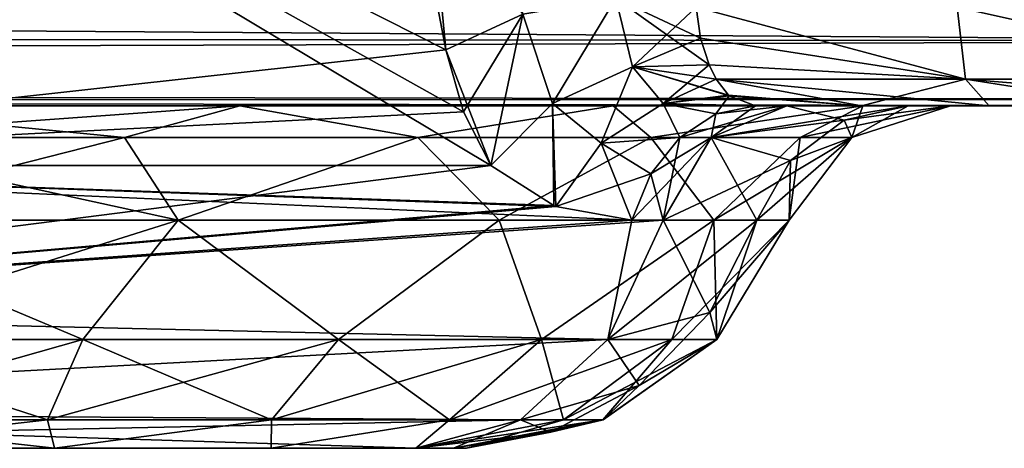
# Model space of a CAD drawing. Header units: millimetres. Extents: x -96 to 96, y -34 to 18.
# Tile 120 of 192: x 41.49 to 44.37, y -33 to -31.75. Entities that reach past the tile are written whole.
import ezdxf

# ---------------------------------------------------------------- set-up
doc = ezdxf.new("R2010")
doc.units = ezdxf.units.MM
doc.header["$LTSCALE"] = 65.185185
for name, color, linetype in [('104', 7, 'CONTINUOUS'), ('274', 7, 'CONTINUOUS'), ('285', 7, 'CONTINUOUS'), ('335', 7, 'CONTINUOUS'), ('353', 7, 'CONTINUOUS'), ('444', 7, 'CONTINUOUS'), ('449', 7, 'CONTINUOUS'), ('454', 7, 'CONTINUOUS'), ('457', 7, 'CONTINUOUS'), ('461', 7, 'CONTINUOUS'), ('462', 7, 'CONTINUOUS'), ('463', 7, 'CONTINUOUS'), ('478', 7, 'CONTINUOUS'), ('479', 7, 'CONTINUOUS'), ('483', 7, 'CONTINUOUS'), ('484', 7, 'CONTINUOUS'), ('493', 7, 'CONTINUOUS'), ('494', 7, 'CONTINUOUS'), ('495', 7, 'CONTINUOUS'), ('496', 7, 'CONTINUOUS'), ('497', 7, 'CONTINUOUS'), ('498', 7, 'CONTINUOUS'), ('499', 7, 'CONTINUOUS'), ('504', 7, 'CONTINUOUS'), ('505', 7, 'CONTINUOUS'), ('506', 7, 'CONTINUOUS'), ('507', 7, 'CONTINUOUS'), ('508', 7, 'CONTINUOUS'), ('509', 7, 'CONTINUOUS'), ('510', 7, 'CONTINUOUS')]:
    doc.layers.add(name, color=color, linetype=linetype)

msp = doc.modelspace()

# ---------------------------------------------------------------- linework, layer by layer
at = {"layer": '104', "color": 7, "linetype": 'Continuous'}
for points in [[(45.25, -32, 22.7624), (4.873, -32, 22.7624), (45.0665, -32, 22.7276), (45.25, -32, 22.7624)], [(45.0665, -32, 22.7276), (4.873, -32, 22.7624), (45, -32, 22.6955), (45.0665, -32, 22.7276)], [(45, -32, 22.6955), (4.873, -32, 22.7624), (44.817, -32, 22.5124), (45, -32, 22.6955)], [(44.817, -32, 22.5124), (4.873, -32, 22.7624), (44.767, -32, 22.3918), (44.817, -32, 22.5124)], [(44.767, -32, 22.3918), (4.873, -32, 22.7624), (44.75, -32, 22.2624), (44.767, -32, 22.3918)], [(44.75, -32, 22.2624), (4.873, -32, 22.7624), (40.8476, -32, 21.7064), (44.75, -32, 22.2624)], [(45.25, -32, -22.7624), (29.5069, -32, -21.7064), (4.873, -32, -22.7624), (45.25, -32, -22.7624)], [(40.8476, -32, -21.7064), (29.5069, -32, -21.7064), (45.25, -32, -22.7624), (40.8476, -32, -21.7064)], [(42.1352, -32, 21.4503), (44.75, -32, 22.2624), (40.8476, -32, 21.7064), (42.1352, -32, 21.4503)], [(42.1352, -32, -21.4503), (40.8476, -32, -21.7064), (45, -32, -22.6955), (42.1352, -32, -21.4503)], [(45, -32, -22.6955), (40.8476, -32, -21.7064), (45.25, -32, -22.7624), (45, -32, -22.6955)], [(43.2268, -32, 20.7209), (44.75, -32, 22.2624), (42.1352, -32, 21.4503), (43.2268, -32, 20.7209)], [(43.2268, -32, -20.7209), (42.1352, -32, -21.4503), (44.817, -32, -22.5125), (43.2268, -32, -20.7209)], [(44.817, -32, -22.5125), (42.1352, -32, -21.4503), (45, -32, -22.6955), (44.817, -32, -22.5125)], [(43.9562, -32, 19.6293), (44.75, -32, 22.2624), (43.2268, -32, 20.7209), (43.9562, -32, 19.6293)], [(43.9562, -32, -19.6293), (43.2268, -32, -20.7209), (44.817, -32, -22.5125), (43.9562, -32, -19.6293)], [(43.6421, -32, -13.1153), (43.7336, -32, -13.2243), (43.9518, -32, -12.7095), (43.6421, -32, -13.1153)], [(43.6421, -32, 13.1153), (43.9518, -32, 12.7095), (43.7336, -32, 13.2243), (43.6421, -32, 13.1153)], [(43.7336, -32, -13.2243), (44.0889, -32, -13.8397), (43.9518, -32, -12.7095), (43.7336, -32, -13.2243)], [(43.7336, -32, 13.2243), (43.9518, -32, 12.7095), (44.0889, -32, 13.8397), (43.7336, -32, 13.2243)], [(44.0889, -32, -13.8397), (44.2123, -32, -14.5396), (43.9518, -32, -12.7095), (44.0889, -32, -13.8397)], [(43.9518, -32, -12.7095), (44.2123, -32, -14.5396), (44.3258, -32, -12.3609), (43.9518, -32, -12.7095)], [(43.9518, -32, 12.7095), (44.3258, -32, 12.3609), (44.0889, -32, 13.8397), (43.9518, -32, 12.7095)], [(44.75, -32, 16.2624), (44.75, -32, 22.2624), (43.9562, -32, 19.6293), (44.75, -32, 16.2624)], [(44.2123, -32, 18.3417), (44.75, -32, 16.2624), (43.9562, -32, 19.6293), (44.2123, -32, 18.3417)], [(44.2123, -32, -18.3417), (43.9562, -32, -19.6293), (44.75, -32, -22.2624), (44.2123, -32, -18.3417)], [(44.75, -32, -22.2624), (43.9562, -32, -19.6293), (44.817, -32, -22.5125), (44.75, -32, -22.2624)], [(44.0889, -32, 13.8397), (44.3258, -32, 12.3609), (44.2123, -32, 14.5396), (44.0889, -32, 13.8397)], [(44.3258, -32, 12.3609), (44.75, -32, 16.2624), (44.2123, -32, 18.3417), (44.3258, -32, 12.3609)], [(44.2123, -32, -14.5396), (44.2123, -32, -18.3417), (44.75, -32, -22.2624), (44.2123, -32, -14.5396)], [(44.3258, -32, -12.3609), (44.2123, -32, -14.5396), (44.75, -32, -22.2624), (44.3258, -32, -12.3609)], [(44.2123, -32, 14.5396), (44.3258, -32, 12.3609), (44.2123, -32, 18.3417), (44.2123, -32, 14.5396)], [(44.7523, -32, 12.0804), (44.75, -32, 16.2624), (44.3258, -32, 12.3609), (44.7523, -32, 12.0804)], [(44.7523, -32, -12.0804), (44.3258, -32, -12.3609), (44.75, -32, -16.2624), (44.7523, -32, -12.0804)], [(44.75, -32, -16.2624), (44.3258, -32, -12.3609), (44.75, -32, -22.2624), (44.75, -32, -16.2624)]]:
    msp.add_3dface(points, dxfattribs=at)
at = {"layer": '274', "color": 7, "linetype": 'Continuous'}
for points in [[(4.873, -31.7647, -23.1866), (4.873, -31.5262, -23.2618), (45.75, -31.8106, -23.1543), (4.873, -31.7647, -23.1866)], [(4.873, -31.5262, -23.2618), (45.75, -31.5262, -23.2618), (45.75, -31.8106, -23.1543), (4.873, -31.5262, -23.2618)], [(4.873, -31.9373, -23.0049), (4.873, -31.7647, -23.1866), (45.75, -31.8106, -23.1543), (4.873, -31.9373, -23.0049)], [(45.75, -31.9802, -22.9019), (4.873, -31.9373, -23.0049), (45.75, -31.8106, -23.1543), (45.75, -31.9802, -22.9019)], [(45.25, -32, -22.7624), (4.873, -32, -22.7624), (4.873, -31.9373, -23.0049), (45.25, -32, -22.7624)], [(45.25, -32, -22.7624), (4.873, -31.9373, -23.0049), (45.75, -31.9802, -22.9019), (45.25, -32, -22.7624)]]:
    msp.add_3dface(points, dxfattribs=at)
at = {"layer": '285', "color": 7, "linetype": 'Continuous'}
for points in [[(45.75, -31.5262, 23.2618), (4.873, -31.5262, 23.2618), (4.873, -31.7647, 23.1866), (45.75, -31.5262, 23.2618)], [(45.75, -31.8106, 23.1543), (45.75, -31.5262, 23.2618), (4.873, -31.7647, 23.1866), (45.75, -31.8106, 23.1543)], [(4.873, -31.9373, 23.0049), (45.75, -31.8106, 23.1543), (4.873, -31.7647, 23.1866), (4.873, -31.9373, 23.0049)], [(45.75, -31.9802, 22.9019), (45.75, -31.8106, 23.1543), (4.873, -31.9373, 23.0049), (45.75, -31.9802, 22.9019)], [(4.873, -32, 22.7624), (45.75, -31.9802, 22.9019), (4.873, -31.9373, 23.0049), (4.873, -32, 22.7624)], [(4.873, -32, 22.7624), (45.25, -32, 22.7624), (45.75, -31.9802, 22.9019), (4.873, -32, 22.7624)]]:
    msp.add_3dface(points, dxfattribs=at)
at = {"layer": '335', "color": 7, "linetype": 'Continuous'}
for points in [[(43.4695, -31.7113, 12.5778), (44.2319, -31.7113, 11.8681), (44.2562, -31.9217, 12.0767), (43.4695, -31.7113, 12.5778)], [(43.482, -31.8023, 12.6509), (43.4695, -31.7113, 12.5778), (44.2562, -31.9217, 12.0767), (43.482, -31.8023, 12.6509)], [(44.2319, -31.7113, 11.8681), (45.17, -31.7113, 11.4152), (45.1779, -31.9217, 11.6062), (44.2319, -31.7113, 11.8681)], [(44.2562, -31.9217, 12.0767), (44.2319, -31.7113, 11.8681), (45.1779, -31.9217, 11.6062), (44.2562, -31.9217, 12.0767)], [(43.5069, -31.8802, 12.7399), (43.482, -31.8023, 12.6509), (44.2562, -31.9217, 12.0767), (43.5069, -31.8802, 12.7399)], [(43.5276, -31.9216, 12.8059), (43.5069, -31.8802, 12.7399), (44.2562, -31.9217, 12.0767), (43.5276, -31.9216, 12.8059)], [(43.5276, -31.9216, 12.8059), (43.9518, -32, 12.7095), (43.5634, -31.9683, 12.9173), (43.5276, -31.9216, 12.8059)], [(43.9518, -32, 12.7095), (43.5276, -31.9216, 12.8059), (44.2562, -31.9217, 12.0767), (43.9518, -32, 12.7095)], [(44.3258, -32, 12.3609), (43.9518, -32, 12.7095), (44.2562, -31.9217, 12.0767), (44.3258, -32, 12.3609)], [(44.7523, -32, 12.0804), (44.2562, -31.9217, 12.0767), (45.1779, -31.9217, 11.6062), (44.7523, -32, 12.0804)], [(44.7523, -32, 12.0804), (44.3258, -32, 12.3609), (44.2562, -31.9217, 12.0767), (44.7523, -32, 12.0804)], [(43.5634, -31.9683, 12.9173), (43.9518, -32, 12.7095), (43.5652, -31.97, 12.9227), (43.5634, -31.9683, 12.9173)], [(43.9518, -32, 12.7095), (43.6421, -32, 13.1153), (43.5652, -31.97, 12.9227), (43.9518, -32, 12.7095)]]:
    msp.add_3dface(points, dxfattribs=at)
at = {"layer": '353', "color": 7, "linetype": 'Continuous'}
for points in [[(44.2562, -31.9217, -12.0767), (43.4695, -31.7113, -12.5778), (43.482, -31.8023, -12.6509), (44.2562, -31.9217, -12.0767)], [(44.2319, -31.7113, -11.8681), (43.4695, -31.7113, -12.5778), (44.2562, -31.9217, -12.0767), (44.2319, -31.7113, -11.8681)], [(45.17, -31.7113, -11.4152), (44.2319, -31.7113, -11.8681), (45.1779, -31.9217, -11.6062), (45.17, -31.7113, -11.4152)], [(44.2319, -31.7113, -11.8681), (44.2562, -31.9217, -12.0767), (45.1779, -31.9217, -11.6062), (44.2319, -31.7113, -11.8681)], [(43.5069, -31.8802, -12.7399), (44.2562, -31.9217, -12.0767), (43.482, -31.8023, -12.6509), (43.5069, -31.8802, -12.7399)], [(43.5276, -31.9216, -12.8059), (44.2562, -31.9217, -12.0767), (43.5069, -31.8802, -12.7399), (43.5276, -31.9216, -12.8059)], [(43.5276, -31.9216, -12.8059), (44.3258, -32, -12.3609), (44.2562, -31.9217, -12.0767), (43.5276, -31.9216, -12.8059)], [(43.5634, -31.9683, -12.9173), (43.9518, -32, -12.7095), (43.5276, -31.9216, -12.8059), (43.5634, -31.9683, -12.9173)], [(43.9518, -32, -12.7095), (44.3258, -32, -12.3609), (43.5276, -31.9216, -12.8059), (43.9518, -32, -12.7095)], [(44.7523, -32, -12.0804), (45.2172, -32, -11.8763), (44.2562, -31.9217, -12.0767), (44.7523, -32, -12.0804)], [(44.2562, -31.9217, -12.0767), (45.2172, -32, -11.8763), (45.1779, -31.9217, -11.6062), (44.2562, -31.9217, -12.0767)], [(44.3258, -32, -12.3609), (44.7523, -32, -12.0804), (44.2562, -31.9217, -12.0767), (44.3258, -32, -12.3609)], [(43.5652, -31.97, -12.9227), (43.9518, -32, -12.7095), (43.5634, -31.9683, -12.9173), (43.5652, -31.97, -12.9227)], [(43.6421, -32, -13.1153), (43.9518, -32, -12.7095), (43.5652, -31.97, -12.9227), (43.6421, -32, -13.1153)]]:
    msp.add_3dface(points, dxfattribs=at)
at = {"layer": '444', "color": 7, "linetype": 'Continuous'}
for points in [[(38.9313, -33, 9.7013), (42.6502, -33, 14.1334), (40.8476, -33, 20.2922), (38.9313, -33, 9.7013)], [(42.2268, -33, -19.7209), (42.6496, -33, -19.0881), (38.9313, -33, -9.7013), (42.2268, -33, -19.7209)], [(38.9313, -33, -9.7013), (42.6496, -33, -19.0881), (42.6502, -33, -14.1334), (38.9313, -33, -9.7013)], [(41.594, -33, -20.1438), (42.2268, -33, -19.7209), (38.9313, -33, -9.7013), (41.594, -33, -20.1438)], [(40.8476, -33, -20.2922), (41.594, -33, -20.1438), (38.9313, -33, -9.7013), (40.8476, -33, -20.2922)], [(40.8476, -33, 20.2922), (42.6502, -33, 14.1334), (41.594, -33, 20.1438), (40.8476, -33, 20.2922)], [(41.594, -33, 20.1438), (42.6502, -33, 14.1334), (42.2268, -33, 19.7209), (41.594, -33, 20.1438)], [(42.2268, -33, 19.7209), (42.6502, -33, 14.1334), (42.6496, -33, 19.0881), (42.2268, -33, 19.7209)], [(42.6496, -33, 19.0881), (42.6502, -33, 14.1334), (42.76, -33, 14.3234), (42.6496, -33, 19.0881)], [(42.6496, -33, -19.0881), (42.7981, -33, -18.3417), (42.6502, -33, -14.1334), (42.6496, -33, -19.0881)], [(42.7981, -33, 18.3417), (42.6496, -33, 19.0881), (42.7981, -33, 14.5396), (42.7981, -33, 18.3417)], [(42.7981, -33, 14.5396), (42.6496, -33, 19.0881), (42.76, -33, 14.3234), (42.7981, -33, 14.5396)], [(42.6502, -33, -14.1334), (42.7981, -33, -18.3417), (42.76, -33, -14.3234), (42.6502, -33, -14.1334)], [(42.7981, -33, -18.3417), (42.7981, -33, -14.5396), (42.76, -33, -14.3234), (42.7981, -33, -18.3417)]]:
    msp.add_3dface(points, dxfattribs=at)
at = {"layer": '449', "color": 7, "linetype": 'Continuous'}
for points in [[(39.9235, -30.4132, -8.8687), (39.6857, -32.1736, -9.0682), (42.8693, -32.1736, -12.8624), (39.9235, -30.4132, -8.8687)], [(39.9235, -30.4132, -8.8687), (42.8693, -32.1736, -12.8624), (42.7893, -32.0177, -12.7242), (39.9235, -30.4132, -8.8687)], [(42.6176, -31.2064, -12.2971), (39.9235, -30.4132, -8.8687), (42.7374, -31.8358, -12.6125), (42.6176, -31.2064, -12.2971)], [(42.7374, -31.8358, -12.6125), (39.9235, -30.4132, -8.8687), (42.7893, -32.0177, -12.7242), (42.7374, -31.8358, -12.6125)]]:
    msp.add_3dface(points, dxfattribs=at)
at = {"layer": '454', "color": 7, "linetype": 'Continuous'}
for points in [[(39.6857, -32.1736, 9.0682), (39.9235, -30.4132, 8.8687), (42.4722, -30.4132, 11.9062), (39.6857, -32.1736, 9.0682)], [(39.6857, -32.1736, 9.0682), (42.4722, -30.4132, 11.9062), (42.6176, -31.206, 12.2969), (39.6857, -32.1736, 9.0682)], [(42.7374, -31.8358, 12.6125), (39.6857, -32.1736, 9.0682), (42.6176, -31.206, 12.2969), (42.7374, -31.8358, 12.6125)], [(42.7893, -32.0177, 12.7242), (39.6857, -32.1736, 9.0682), (42.7374, -31.8358, 12.6125), (42.7893, -32.0177, 12.7242)], [(42.8693, -32.1736, 12.8624), (39.6857, -32.1736, 9.0682), (42.7893, -32.0177, 12.7242), (42.8693, -32.1736, 12.8624)]]:
    msp.add_3dface(points, dxfattribs=at)
at = {"layer": '457', "color": 7, "linetype": 'Continuous'}
for points in [[(39.5457, -32.5972, 9.1857), (39.6857, -32.1736, 9.0682), (43.281, -32.3333, 13.4183), (39.5457, -32.5972, 9.1857)], [(39.6857, -32.1736, 9.0682), (42.8693, -32.1736, 12.8624), (43.0529, -32.291, 13.1249), (39.6857, -32.1736, 9.0682)], [(43.281, -32.3333, 13.4183), (39.6857, -32.1736, 9.0682), (43.0587, -32.2933, 13.1329), (43.281, -32.3333, 13.4183)], [(43.0587, -32.2933, 13.1329), (39.6857, -32.1736, 9.0682), (43.0529, -32.291, 13.1249), (43.0587, -32.2933, 13.1329)], [(43.2107, -32.6818, 13.6631), (39.5457, -32.5972, 9.1857), (43.281, -32.3333, 13.4183), (43.2107, -32.6818, 13.6631)], [(43.3725, -32.3333, 13.5273), (43.2107, -32.6818, 13.6631), (43.281, -32.3333, 13.4183), (43.3725, -32.3333, 13.5273)], [(39.2748, -32.8938, 9.4131), (39.5457, -32.5972, 9.1857), (43.2107, -32.6818, 13.6631), (39.2748, -32.8938, 9.4131)], [(42.9558, -32.917, 13.877), (39.2748, -32.8938, 9.4131), (43.2107, -32.6818, 13.6631), (42.9558, -32.917, 13.877)], [(42.6502, -33, 14.1334), (38.9313, -33, 9.7013), (39.2748, -32.8938, 9.4131), (42.6502, -33, 14.1334)], [(42.6502, -33, 14.1334), (39.2748, -32.8938, 9.4131), (42.9558, -32.917, 13.877), (42.6502, -33, 14.1334)]]:
    msp.add_3dface(points, dxfattribs=at)
at = {"layer": '461', "color": 7, "linetype": 'Continuous'}
for points in [[(40.8476, -32.3333, 21.235), (40.8476, -32.6818, 21.0238), (41.6764, -32.6818, 20.8925), (40.8476, -32.3333, 21.235)], [(40.8476, -32.3333, 21.235), (41.6764, -32.6818, 20.8925), (41.9548, -32.3333, 21.0148), (40.8476, -32.3333, 21.235)], [(41.6764, -32.6818, 20.8925), (42.4241, -32.6818, 20.5116), (41.9548, -32.3333, 21.0148), (41.6764, -32.6818, 20.8925)], [(41.9548, -32.3333, 21.0148), (42.4241, -32.6818, 20.5116), (42.8935, -32.3333, 20.3876), (41.9548, -32.3333, 21.0148)], [(42.4241, -32.6818, 20.5116), (43.0174, -32.6818, 19.9182), (42.8935, -32.3333, 20.3876), (42.4241, -32.6818, 20.5116)], [(42.8935, -32.3333, 20.3876), (43.0174, -32.6818, 19.9182), (43.5207, -32.3333, 19.449), (42.8935, -32.3333, 20.3876)], [(43.0174, -32.6818, 19.9182), (43.3984, -32.6818, 19.1705), (43.5207, -32.3333, 19.449), (43.0174, -32.6818, 19.9182)], [(43.3984, -32.6818, 19.1705), (43.5297, -32.6818, 18.3417), (43.5207, -32.3333, 19.449), (43.3984, -32.6818, 19.1705)], [(43.5297, -32.6818, 18.3417), (43.7409, -32.3333, 18.3417), (43.5207, -32.3333, 19.449), (43.5297, -32.6818, 18.3417)], [(40.8476, -32.6818, 21.0238), (40.8476, -32.9172, 20.6907), (41.5735, -32.9172, 20.5758), (40.8476, -32.6818, 21.0238)], [(41.6764, -32.6818, 20.8925), (40.8476, -32.6818, 21.0238), (41.5735, -32.9172, 20.5758), (41.6764, -32.6818, 20.8925)], [(41.6764, -32.6818, 20.8925), (41.5735, -32.9172, 20.5758), (42.2283, -32.9172, 20.2421), (41.6764, -32.6818, 20.8925)], [(42.4241, -32.6818, 20.5116), (41.6764, -32.6818, 20.8925), (42.2283, -32.9172, 20.2421), (42.4241, -32.6818, 20.5116)], [(42.4241, -32.6818, 20.5116), (42.2283, -32.9172, 20.2421), (42.748, -32.9172, 19.7224), (42.4241, -32.6818, 20.5116)], [(43.0174, -32.6818, 19.9182), (42.4241, -32.6818, 20.5116), (42.748, -32.9172, 19.7224), (43.0174, -32.6818, 19.9182)], [(43.0174, -32.6818, 19.9182), (42.748, -32.9172, 19.7224), (43.0816, -32.9172, 19.0676), (43.0174, -32.6818, 19.9182)], [(43.3984, -32.6818, 19.1705), (43.0174, -32.6818, 19.9182), (43.0816, -32.9172, 19.0676), (43.3984, -32.6818, 19.1705)], [(43.3984, -32.6818, 19.1705), (43.0816, -32.9172, 19.0676), (43.1966, -32.9172, 18.3417), (43.3984, -32.6818, 19.1705)], [(43.5297, -32.6818, 18.3417), (43.3984, -32.6818, 19.1705), (43.1966, -32.9172, 18.3417), (43.5297, -32.6818, 18.3417)], [(40.8476, -33, 20.2922), (41.594, -33, 20.1438), (40.8476, -32.9172, 20.6907), (40.8476, -33, 20.2922)], [(40.8476, -32.9172, 20.6907), (41.594, -33, 20.1438), (41.5735, -32.9172, 20.5758), (40.8476, -32.9172, 20.6907)], [(41.5735, -32.9172, 20.5758), (41.594, -33, 20.1438), (42.2283, -32.9172, 20.2421), (41.5735, -32.9172, 20.5758)], [(41.594, -33, 20.1438), (42.2268, -33, 19.7209), (42.2283, -32.9172, 20.2421), (41.594, -33, 20.1438)], [(42.2268, -33, 19.7209), (42.6496, -33, 19.0881), (42.748, -32.9172, 19.7224), (42.2268, -33, 19.7209)], [(42.2283, -32.9172, 20.2421), (42.2268, -33, 19.7209), (42.748, -32.9172, 19.7224), (42.2283, -32.9172, 20.2421)], [(42.748, -32.9172, 19.7224), (42.6496, -33, 19.0881), (43.0816, -32.9172, 19.0676), (42.748, -32.9172, 19.7224)], [(42.6496, -33, 19.0881), (42.7981, -33, 18.3417), (43.0816, -32.9172, 19.0676), (42.6496, -33, 19.0881)], [(43.0816, -32.9172, 19.0676), (42.7981, -33, 18.3417), (43.1966, -32.9172, 18.3417), (43.0816, -32.9172, 19.0676)]]:
    msp.add_3dface(points, dxfattribs=at)
at = {"layer": '462', "color": 7, "linetype": 'Continuous'}
for points in [[(43.7409, -32.3333, 14.5396), (43.5297, -32.6818, 18.3417), (43.5297, -32.6818, 14.5396), (43.7409, -32.3333, 14.5396)], [(43.7409, -32.3333, 18.3417), (43.5297, -32.6818, 18.3417), (43.7409, -32.3333, 14.5396), (43.7409, -32.3333, 18.3417)], [(43.5297, -32.6818, 18.3417), (43.1966, -32.9172, 18.3417), (43.5297, -32.6818, 14.5396), (43.5297, -32.6818, 18.3417)], [(43.5297, -32.6818, 14.5396), (43.1966, -32.9172, 18.3417), (43.197, -32.917, 14.5396), (43.5297, -32.6818, 14.5396)], [(42.7981, -33, 18.3417), (42.7981, -33, 14.5396), (43.197, -32.917, 14.5396), (42.7981, -33, 18.3417)], [(43.1966, -32.9172, 18.3417), (42.7981, -33, 18.3417), (43.197, -32.917, 14.5396), (43.1966, -32.9172, 18.3417)]]:
    msp.add_3dface(points, dxfattribs=at)
at = {"layer": '463', "color": 7, "linetype": 'Continuous'}
for points in [[(43.2107, -32.6818, 13.6631), (43.3725, -32.3333, 13.5273), (43.5094, -32.6033, 14.0506), (43.2107, -32.6818, 13.6631)], [(43.5094, -32.6033, 14.0506), (43.3725, -32.3333, 13.5273), (43.6459, -32.3333, 14.001), (43.5094, -32.6033, 14.0506)], [(43.5297, -32.6818, 14.5396), (43.5094, -32.6033, 14.0506), (43.6459, -32.3333, 14.001), (43.5297, -32.6818, 14.5396)], [(43.7409, -32.3333, 14.5396), (43.5297, -32.6818, 14.5396), (43.6459, -32.3333, 14.001), (43.7409, -32.3333, 14.5396)], [(43.3025, -32.8165, 14.126), (43.2107, -32.6818, 13.6631), (43.5094, -32.6033, 14.0506), (43.3025, -32.8165, 14.126)], [(43.5297, -32.6818, 14.5396), (43.3025, -32.8165, 14.126), (43.5094, -32.6033, 14.0506), (43.5297, -32.6818, 14.5396)], [(42.9558, -32.917, 13.877), (43.2107, -32.6818, 13.6631), (43.3025, -32.8165, 14.126), (42.9558, -32.917, 13.877)], [(43.5297, -32.6818, 14.5396), (43.197, -32.917, 14.5396), (43.3025, -32.8165, 14.126), (43.5297, -32.6818, 14.5396)], [(43.0446, -32.953, 14.2198), (42.9558, -32.917, 13.877), (43.3025, -32.8165, 14.126), (43.0446, -32.953, 14.2198)], [(43.197, -32.917, 14.5396), (43.0446, -32.953, 14.2198), (43.3025, -32.8165, 14.126), (43.197, -32.917, 14.5396)], [(42.76, -33, 14.3234), (42.6502, -33, 14.1334), (42.9558, -32.917, 13.877), (42.76, -33, 14.3234)], [(42.76, -33, 14.3234), (42.9558, -32.917, 13.877), (43.0446, -32.953, 14.2198), (42.76, -33, 14.3234)], [(43.197, -32.917, 14.5396), (42.7981, -33, 14.5396), (43.0446, -32.953, 14.2198), (43.197, -32.917, 14.5396)], [(42.7981, -33, 14.5396), (42.76, -33, 14.3234), (43.0446, -32.953, 14.2198), (42.7981, -33, 14.5396)]]:
    msp.add_3dface(points, dxfattribs=at)
at = {"layer": '478', "color": 7, "linetype": 'Continuous'}
for points in [[(43.5297, -32.6818, -14.5396), (43.7409, -32.3333, -18.3417), (43.7409, -32.3333, -14.5396), (43.5297, -32.6818, -14.5396)], [(43.5297, -32.6818, -18.3417), (43.7409, -32.3333, -18.3417), (43.5297, -32.6818, -14.5396), (43.5297, -32.6818, -18.3417)], [(43.1966, -32.9172, -18.3417), (43.5297, -32.6818, -18.3417), (43.197, -32.917, -14.5396), (43.1966, -32.9172, -18.3417)], [(43.197, -32.917, -14.5396), (43.5297, -32.6818, -18.3417), (43.5297, -32.6818, -14.5396), (43.197, -32.917, -14.5396)], [(42.7981, -33, -14.5396), (43.1966, -32.9172, -18.3417), (43.197, -32.917, -14.5396), (42.7981, -33, -14.5396)], [(42.7981, -33, -14.5396), (42.7981, -33, -18.3417), (43.1966, -32.9172, -18.3417), (42.7981, -33, -14.5396)]]:
    msp.add_3dface(points, dxfattribs=at)
at = {"layer": '479', "color": 7, "linetype": 'Continuous'}
for points in [[(40.8476, -32.6818, -21.0238), (40.8476, -32.3333, -21.235), (41.9548, -32.3333, -21.0148), (40.8476, -32.6818, -21.0238)], [(41.6764, -32.6818, -20.8925), (40.8476, -32.6818, -21.0238), (41.9548, -32.3333, -21.0148), (41.6764, -32.6818, -20.8925)], [(42.4241, -32.6818, -20.5116), (41.6764, -32.6818, -20.8925), (41.9548, -32.3333, -21.0148), (42.4241, -32.6818, -20.5116)], [(42.8935, -32.3333, -20.3876), (42.4241, -32.6818, -20.5116), (41.9548, -32.3333, -21.0148), (42.8935, -32.3333, -20.3876)], [(43.0174, -32.6818, -19.9182), (42.4241, -32.6818, -20.5116), (42.8935, -32.3333, -20.3876), (43.0174, -32.6818, -19.9182)], [(43.5207, -32.3333, -19.449), (43.0174, -32.6818, -19.9182), (42.8935, -32.3333, -20.3876), (43.5207, -32.3333, -19.449)], [(43.3984, -32.6818, -19.1705), (43.0174, -32.6818, -19.9182), (43.5207, -32.3333, -19.449), (43.3984, -32.6818, -19.1705)], [(43.7409, -32.3333, -18.3417), (43.3984, -32.6818, -19.1705), (43.5207, -32.3333, -19.449), (43.7409, -32.3333, -18.3417)], [(43.7409, -32.3333, -18.3417), (43.5297, -32.6818, -18.3417), (43.3984, -32.6818, -19.1705), (43.7409, -32.3333, -18.3417)], [(40.8476, -32.6818, -21.0238), (41.6764, -32.6818, -20.8925), (40.8476, -32.9172, -20.6907), (40.8476, -32.6818, -21.0238)], [(41.6764, -32.6818, -20.8925), (41.5735, -32.9172, -20.5758), (40.8476, -32.9172, -20.6907), (41.6764, -32.6818, -20.8925)], [(41.6764, -32.6818, -20.8925), (42.4241, -32.6818, -20.5116), (41.5735, -32.9172, -20.5758), (41.6764, -32.6818, -20.8925)], [(42.4241, -32.6818, -20.5116), (42.2283, -32.9172, -20.2421), (41.5735, -32.9172, -20.5758), (42.4241, -32.6818, -20.5116)], [(43.0174, -32.6818, -19.9182), (42.748, -32.9172, -19.7224), (42.2283, -32.9172, -20.2421), (43.0174, -32.6818, -19.9182)], [(42.4241, -32.6818, -20.5116), (43.0174, -32.6818, -19.9182), (42.2283, -32.9172, -20.2421), (42.4241, -32.6818, -20.5116)], [(43.3984, -32.6818, -19.1705), (43.0816, -32.9172, -19.0676), (42.748, -32.9172, -19.7224), (43.3984, -32.6818, -19.1705)], [(43.0174, -32.6818, -19.9182), (43.3984, -32.6818, -19.1705), (42.748, -32.9172, -19.7224), (43.0174, -32.6818, -19.9182)], [(43.3984, -32.6818, -19.1705), (43.5297, -32.6818, -18.3417), (43.0816, -32.9172, -19.0676), (43.3984, -32.6818, -19.1705)], [(43.5297, -32.6818, -18.3417), (43.1966, -32.9172, -18.3417), (43.0816, -32.9172, -19.0676), (43.5297, -32.6818, -18.3417)], [(41.5735, -32.9172, -20.5758), (40.8476, -33, -20.2922), (40.8476, -32.9172, -20.6907), (41.5735, -32.9172, -20.5758)], [(41.594, -33, -20.1438), (40.8476, -33, -20.2922), (41.5735, -32.9172, -20.5758), (41.594, -33, -20.1438)], [(42.2283, -32.9172, -20.2421), (41.594, -33, -20.1438), (41.5735, -32.9172, -20.5758), (42.2283, -32.9172, -20.2421)], [(42.2268, -33, -19.7209), (41.594, -33, -20.1438), (42.2283, -32.9172, -20.2421), (42.2268, -33, -19.7209)], [(42.748, -32.9172, -19.7224), (42.2268, -33, -19.7209), (42.2283, -32.9172, -20.2421), (42.748, -32.9172, -19.7224)], [(42.6496, -33, -19.0881), (42.2268, -33, -19.7209), (42.748, -32.9172, -19.7224), (42.6496, -33, -19.0881)], [(43.0816, -32.9172, -19.0676), (42.6496, -33, -19.0881), (42.748, -32.9172, -19.7224), (43.0816, -32.9172, -19.0676)], [(43.1966, -32.9172, -18.3417), (42.6496, -33, -19.0881), (43.0816, -32.9172, -19.0676), (43.1966, -32.9172, -18.3417)], [(42.7981, -33, -18.3417), (42.6496, -33, -19.0881), (43.1966, -32.9172, -18.3417), (42.7981, -33, -18.3417)]]:
    msp.add_3dface(points, dxfattribs=at)
at = {"layer": '483', "color": 7, "linetype": 'Continuous'}
for points in [[(42.8693, -32.1736, -12.8624), (39.5457, -32.5972, -9.1857), (43.0529, -32.291, -13.1249), (42.8693, -32.1736, -12.8624)], [(42.8693, -32.1736, -12.8624), (39.6857, -32.1736, -9.0682), (39.5457, -32.5972, -9.1857), (42.8693, -32.1736, -12.8624)], [(43.0529, -32.291, -13.1249), (39.5457, -32.5972, -9.1857), (43.0587, -32.2933, -13.1329), (43.0529, -32.291, -13.1249)], [(43.0587, -32.2933, -13.1329), (39.5457, -32.5972, -9.1857), (43.281, -32.3333, -13.4183), (43.0587, -32.2933, -13.1329)], [(43.3725, -32.3333, -13.5273), (39.5457, -32.5972, -9.1857), (43.2107, -32.6818, -13.6631), (43.3725, -32.3333, -13.5273)], [(39.5457, -32.5972, -9.1857), (43.3725, -32.3333, -13.5273), (43.281, -32.3333, -13.4183), (39.5457, -32.5972, -9.1857)], [(39.5457, -32.5972, -9.1857), (39.2748, -32.8938, -9.4131), (43.2107, -32.6818, -13.6631), (39.5457, -32.5972, -9.1857)], [(43.2107, -32.6818, -13.6631), (39.2748, -32.8938, -9.4131), (42.9558, -32.917, -13.877), (43.2107, -32.6818, -13.6631)], [(39.2748, -32.8938, -9.4131), (38.9313, -33, -9.7013), (42.9558, -32.917, -13.877), (39.2748, -32.8938, -9.4131)], [(38.9313, -33, -9.7013), (42.6502, -33, -14.1334), (42.9558, -32.917, -13.877), (38.9313, -33, -9.7013)]]:
    msp.add_3dface(points, dxfattribs=at)
at = {"layer": '484', "color": 7, "linetype": 'Continuous'}
for points in [[(43.3725, -32.3333, -13.5273), (43.2107, -32.6818, -13.6631), (43.6459, -32.3333, -14.001), (43.3725, -32.3333, -13.5273)], [(43.2107, -32.6818, -13.6631), (43.5094, -32.6033, -14.0506), (43.6459, -32.3333, -14.001), (43.2107, -32.6818, -13.6631)], [(43.5297, -32.6818, -14.5396), (43.7409, -32.3333, -14.5396), (43.5094, -32.6033, -14.0506), (43.5297, -32.6818, -14.5396)], [(43.5094, -32.6033, -14.0506), (43.7409, -32.3333, -14.5396), (43.6459, -32.3333, -14.001), (43.5094, -32.6033, -14.0506)], [(43.2107, -32.6818, -13.6631), (43.3025, -32.8165, -14.126), (43.5094, -32.6033, -14.0506), (43.2107, -32.6818, -13.6631)], [(43.3025, -32.8165, -14.126), (43.5297, -32.6818, -14.5396), (43.5094, -32.6033, -14.0506), (43.3025, -32.8165, -14.126)], [(43.2107, -32.6818, -13.6631), (42.9558, -32.917, -13.877), (43.3025, -32.8165, -14.126), (43.2107, -32.6818, -13.6631)], [(43.197, -32.917, -14.5396), (43.5297, -32.6818, -14.5396), (43.3025, -32.8165, -14.126), (43.197, -32.917, -14.5396)], [(42.9558, -32.917, -13.877), (43.0446, -32.953, -14.2198), (43.3025, -32.8165, -14.126), (42.9558, -32.917, -13.877)], [(43.0446, -32.953, -14.2198), (43.197, -32.917, -14.5396), (43.3025, -32.8165, -14.126), (43.0446, -32.953, -14.2198)], [(42.9558, -32.917, -13.877), (42.6502, -33, -14.1334), (43.0446, -32.953, -14.2198), (42.9558, -32.917, -13.877)], [(42.76, -33, -14.3234), (42.7981, -33, -14.5396), (43.197, -32.917, -14.5396), (42.76, -33, -14.3234)], [(42.76, -33, -14.3234), (43.197, -32.917, -14.5396), (43.0446, -32.953, -14.2198), (42.76, -33, -14.3234)], [(42.6502, -33, -14.1334), (42.76, -33, -14.3234), (43.0446, -32.953, -14.2198), (42.6502, -33, -14.1334)]]:
    msp.add_3dface(points, dxfattribs=at)
at = {"layer": '493', "color": 7, "linetype": 'Continuous'}
for points in [[(42.1352, -32, 21.4503), (40.8476, -32, 21.7064), (41.7982, -32.0918, 21.2672), (42.1352, -32, 21.4503)], [(40.8476, -32, 21.7064), (40.8476, -32.0918, 21.4177), (41.7982, -32.0918, 21.2672), (40.8476, -32, 21.7064)], [(42.6557, -32.0918, 20.8303), (42.1352, -32, 21.4503), (41.7982, -32.0918, 21.2672), (42.6557, -32.0918, 20.8303)], [(43.2268, -32, 20.7209), (42.1352, -32, 21.4503), (42.6557, -32.0918, 20.8303), (43.2268, -32, 20.7209)], [(43.3362, -32.0918, 20.1498), (43.2268, -32, 20.7209), (42.6557, -32.0918, 20.8303), (43.3362, -32.0918, 20.1498)], [(43.9562, -32, 19.6293), (43.2268, -32, 20.7209), (43.3362, -32.0918, 20.1498), (43.9562, -32, 19.6293)], [(43.7731, -32.0918, 19.2923), (43.9562, -32, 19.6293), (43.3362, -32.0918, 20.1498), (43.7731, -32.0918, 19.2923)], [(43.9236, -32.0918, 18.3417), (43.9562, -32, 19.6293), (43.7731, -32.0918, 19.2923), (43.9236, -32.0918, 18.3417)], [(44.2123, -32, 18.3417), (43.9562, -32, 19.6293), (43.9236, -32.0918, 18.3417), (44.2123, -32, 18.3417)], [(40.8476, -32.3333, 21.235), (41.9548, -32.3333, 21.0148), (40.8476, -32.0918, 21.4177), (40.8476, -32.3333, 21.235)], [(40.8476, -32.0918, 21.4177), (41.9548, -32.3333, 21.0148), (41.7982, -32.0918, 21.2672), (40.8476, -32.0918, 21.4177)], [(41.9548, -32.3333, 21.0148), (42.6557, -32.0918, 20.8303), (41.7982, -32.0918, 21.2672), (41.9548, -32.3333, 21.0148)], [(41.9548, -32.3333, 21.0148), (42.8935, -32.3333, 20.3876), (42.6557, -32.0918, 20.8303), (41.9548, -32.3333, 21.0148)], [(42.8935, -32.3333, 20.3876), (43.3362, -32.0918, 20.1498), (42.6557, -32.0918, 20.8303), (42.8935, -32.3333, 20.3876)], [(42.8935, -32.3333, 20.3876), (43.5207, -32.3333, 19.449), (43.3362, -32.0918, 20.1498), (42.8935, -32.3333, 20.3876)], [(43.5207, -32.3333, 19.449), (43.7731, -32.0918, 19.2923), (43.3362, -32.0918, 20.1498), (43.5207, -32.3333, 19.449)], [(43.5207, -32.3333, 19.449), (43.7409, -32.3333, 18.3417), (43.7731, -32.0918, 19.2923), (43.5207, -32.3333, 19.449)], [(43.7409, -32.3333, 18.3417), (43.9236, -32.0918, 18.3417), (43.7731, -32.0918, 19.2923), (43.7409, -32.3333, 18.3417)]]:
    msp.add_3dface(points, dxfattribs=at)
at = {"layer": '494', "color": 7, "linetype": 'Continuous'}
for points in [[(44.2123, -32, 14.5396), (44.2123, -32, 18.3417), (43.9236, -32.0918, 18.3417), (44.2123, -32, 14.5396)], [(44.2123, -32, 14.5396), (43.9236, -32.0918, 18.3417), (43.9236, -32.0918, 14.5396), (44.2123, -32, 14.5396)], [(43.7409, -32.3333, 18.3417), (43.7409, -32.3333, 14.5396), (43.9236, -32.0918, 14.5396), (43.7409, -32.3333, 18.3417)], [(43.9236, -32.0918, 18.3417), (43.7409, -32.3333, 18.3417), (43.9236, -32.0918, 14.5396), (43.9236, -32.0918, 18.3417)]]:
    msp.add_3dface(points, dxfattribs=at)
at = {"layer": '495', "color": 7, "linetype": 'Continuous'}
for points in [[(43.5125, -32.0918, 13.4099), (43.7336, -32, 13.2243), (43.9015, -32.0415, 13.9079), (43.5125, -32.0918, 13.4099)], [(43.7336, -32, 13.2243), (44.0889, -32, 13.8397), (43.9015, -32.0415, 13.9079), (43.7336, -32, 13.2243)], [(44.0889, -32, 13.8397), (43.9236, -32.0918, 14.5396), (43.9015, -32.0415, 13.9079), (44.0889, -32, 13.8397)], [(44.0889, -32, 13.8397), (44.2123, -32, 14.5396), (43.9236, -32.0918, 14.5396), (44.0889, -32, 13.8397)], [(43.7452, -32.1591, 13.9648), (43.5125, -32.0918, 13.4099), (43.9015, -32.0415, 13.9079), (43.7452, -32.1591, 13.9648)], [(43.9236, -32.0918, 14.5396), (43.7452, -32.1591, 13.9648), (43.9015, -32.0415, 13.9079), (43.9236, -32.0918, 14.5396)], [(43.6459, -32.3333, 14.001), (43.3725, -32.3333, 13.5273), (43.5125, -32.0918, 13.4099), (43.6459, -32.3333, 14.001)], [(43.6459, -32.3333, 14.001), (43.5125, -32.0918, 13.4099), (43.7452, -32.1591, 13.9648), (43.6459, -32.3333, 14.001)], [(43.9236, -32.0918, 14.5396), (43.7409, -32.3333, 14.5396), (43.7452, -32.1591, 13.9648), (43.9236, -32.0918, 14.5396)], [(43.7409, -32.3333, 14.5396), (43.6459, -32.3333, 14.001), (43.7452, -32.1591, 13.9648), (43.7409, -32.3333, 14.5396)]]:
    msp.add_3dface(points, dxfattribs=at)
at = {"layer": '496', "color": 7, "linetype": 'Continuous'}
for points in [[(43.5261, -32.0235, 13.2126), (43.5125, -32.0918, 13.4099), (43.4209, -32.0918, 13.3008), (43.5261, -32.0235, 13.2126)], [(43.6421, -32, 13.1153), (43.7336, -32, 13.2243), (43.5125, -32.0918, 13.4099), (43.6421, -32, 13.1153)], [(43.6421, -32, 13.1153), (43.5125, -32.0918, 13.4099), (43.5261, -32.0235, 13.2126), (43.6421, -32, 13.1153)], [(43.4209, -32.0918, 13.3008), (43.3725, -32.3333, 13.5273), (43.3366, -32.1984, 13.3716), (43.4209, -32.0918, 13.3008)], [(43.5125, -32.0918, 13.4099), (43.3725, -32.3333, 13.5273), (43.4209, -32.0918, 13.3008), (43.5125, -32.0918, 13.4099)], [(43.3725, -32.3333, 13.5273), (43.281, -32.3333, 13.4183), (43.3366, -32.1984, 13.3716), (43.3725, -32.3333, 13.5273)]]:
    msp.add_3dface(points, dxfattribs=at)
at = {"layer": '497', "color": 7, "linetype": 'Continuous'}
for points in [[(43.2831, -31.8854, 12.8745), (43.5069, -31.8802, 12.7399), (43.3729, -31.9929, 13.0433), (43.2831, -31.8854, 12.8745)], [(43.5069, -31.8802, 12.7399), (43.5276, -31.9216, 12.8059), (43.3729, -31.9929, 13.0433), (43.5069, -31.8802, 12.7399)], [(43.0493, -31.993, 12.9194), (43.2831, -31.8854, 12.8745), (43.1914, -32.1089, 13.1186), (43.0493, -31.993, 12.9194)], [(43.1914, -32.1089, 13.1186), (43.2831, -31.8854, 12.8745), (43.3729, -31.9929, 13.0433), (43.1914, -32.1089, 13.1186)], [(43.5276, -31.9216, 12.8059), (43.5634, -31.9683, 12.9173), (43.3729, -31.9929, 13.0433), (43.5276, -31.9216, 12.8059)], [(43.5634, -31.9683, 12.9173), (43.5652, -31.97, 12.9227), (43.3729, -31.9929, 13.0433), (43.5634, -31.9683, 12.9173)], [(43.0529, -32.291, 13.1249), (42.8693, -32.1736, 12.8624), (43.0493, -31.993, 12.9194), (43.0529, -32.291, 13.1249)], [(43.0587, -32.2933, 13.1329), (43.0529, -32.291, 13.1249), (43.0493, -31.993, 12.9194), (43.0587, -32.2933, 13.1329)], [(43.0587, -32.2933, 13.1329), (43.0493, -31.993, 12.9194), (43.1914, -32.1089, 13.1186), (43.0587, -32.2933, 13.1329)], [(43.4209, -32.0918, 13.3008), (43.1914, -32.1089, 13.1186), (43.3729, -31.9929, 13.0433), (43.4209, -32.0918, 13.3008)], [(43.5652, -31.97, 12.9227), (43.5261, -32.0235, 13.2126), (43.3729, -31.9929, 13.0433), (43.5652, -31.97, 12.9227)], [(43.5261, -32.0235, 13.2126), (43.4209, -32.0918, 13.3008), (43.3729, -31.9929, 13.0433), (43.5261, -32.0235, 13.2126)], [(43.5652, -31.97, 12.9227), (43.6421, -32, 13.1153), (43.5261, -32.0235, 13.2126), (43.5652, -31.97, 12.9227)], [(43.281, -32.3333, 13.4183), (43.0587, -32.2933, 13.1329), (43.1914, -32.1089, 13.1186), (43.281, -32.3333, 13.4183)], [(43.4209, -32.0918, 13.3008), (43.3366, -32.1984, 13.3716), (43.1914, -32.1089, 13.1186), (43.4209, -32.0918, 13.3008)], [(43.3366, -32.1984, 13.3716), (43.281, -32.3333, 13.4183), (43.1914, -32.1089, 13.1186), (43.3366, -32.1984, 13.3716)]]:
    msp.add_3dface(points, dxfattribs=at)
at = {"layer": '498', "color": 7, "linetype": 'Continuous'}
for points in [[(43.2344, -31.6853, 12.7195), (43.0493, -31.993, 12.9194), (42.9628, -31.7315, 12.7324), (43.2344, -31.6853, 12.7195)], [(43.2831, -31.8854, 12.8745), (43.0493, -31.993, 12.9194), (43.2344, -31.6853, 12.7195), (43.2831, -31.8854, 12.8745)], [(43.4695, -31.7113, 12.5778), (43.2831, -31.8854, 12.8745), (43.2344, -31.6853, 12.7195), (43.4695, -31.7113, 12.5778)], [(42.7893, -32.0177, 12.7242), (42.7374, -31.8358, 12.6125), (42.9628, -31.7315, 12.7324), (42.7893, -32.0177, 12.7242)], [(42.8693, -32.1736, 12.8624), (42.7893, -32.0177, 12.7242), (42.9628, -31.7315, 12.7324), (42.8693, -32.1736, 12.8624)], [(43.0493, -31.993, 12.9194), (42.8693, -32.1736, 12.8624), (42.9628, -31.7315, 12.7324), (43.0493, -31.993, 12.9194)], [(43.4695, -31.7113, 12.5778), (43.482, -31.8023, 12.6509), (43.2831, -31.8854, 12.8745), (43.4695, -31.7113, 12.5778)], [(43.482, -31.8023, 12.6509), (43.5069, -31.8802, 12.7399), (43.2831, -31.8854, 12.8745), (43.482, -31.8023, 12.6509)]]:
    msp.add_3dface(points, dxfattribs=at)
at = {"layer": '499', "color": 7, "linetype": 'Continuous'}
for points in [[(42.9628, -31.7315, 12.7324), (42.7374, -31.8358, 12.6125), (42.5975, -30.3478, 11.9938), (42.9628, -31.7315, 12.7324)], [(42.7374, -31.8358, 12.6125), (42.6176, -31.206, 12.2969), (42.5975, -30.3478, 11.9938), (42.7374, -31.8358, 12.6125)]]:
    msp.add_3dface(points, dxfattribs=at)
at = {"layer": '504', "color": 7, "linetype": 'Continuous'}
msp.add_3dface([(42.6176, -31.2064, -12.2971), (42.7374, -31.8358, -12.6125), (42.9628, -31.7315, -12.7324), (42.6176, -31.2064, -12.2971)], dxfattribs=at)
at = {"layer": '505', "color": 7, "linetype": 'Continuous'}
for points in [[(43.2344, -31.6853, -12.7195), (42.9628, -31.7315, -12.7324), (43.0493, -31.993, -12.9194), (43.2344, -31.6853, -12.7195)], [(43.2831, -31.8854, -12.8745), (43.2344, -31.6853, -12.7195), (43.0493, -31.993, -12.9194), (43.2831, -31.8854, -12.8745)], [(43.482, -31.8023, -12.6509), (43.4695, -31.7113, -12.5778), (43.2344, -31.6853, -12.7195), (43.482, -31.8023, -12.6509)], [(43.5069, -31.8802, -12.7399), (43.482, -31.8023, -12.6509), (43.2344, -31.6853, -12.7195), (43.5069, -31.8802, -12.7399)], [(43.5069, -31.8802, -12.7399), (43.2344, -31.6853, -12.7195), (43.2831, -31.8854, -12.8745), (43.5069, -31.8802, -12.7399)], [(42.7374, -31.8358, -12.6125), (42.8693, -32.1736, -12.8624), (42.9628, -31.7315, -12.7324), (42.7374, -31.8358, -12.6125)], [(42.9628, -31.7315, -12.7324), (42.8693, -32.1736, -12.8624), (43.0493, -31.993, -12.9194), (42.9628, -31.7315, -12.7324)], [(42.8693, -32.1736, -12.8624), (42.7374, -31.8358, -12.6125), (42.7893, -32.0177, -12.7242), (42.8693, -32.1736, -12.8624)]]:
    msp.add_3dface(points, dxfattribs=at)
at = {"layer": '506', "color": 7, "linetype": 'Continuous'}
for points in [[(43.5276, -31.9216, -12.8059), (43.5069, -31.8802, -12.7399), (43.2831, -31.8854, -12.8745), (43.5276, -31.9216, -12.8059)], [(43.2831, -31.8854, -12.8745), (43.0493, -31.993, -12.9194), (43.1914, -32.1089, -13.1186), (43.2831, -31.8854, -12.8745)], [(43.2831, -31.8854, -12.8745), (43.1914, -32.1089, -13.1186), (43.3729, -31.9929, -13.0433), (43.2831, -31.8854, -12.8745)], [(43.5652, -31.97, -12.9227), (43.2831, -31.8854, -12.8745), (43.3729, -31.9929, -13.0433), (43.5652, -31.97, -12.9227)], [(43.5634, -31.9683, -12.9173), (43.5276, -31.9216, -12.8059), (43.2831, -31.8854, -12.8745), (43.5634, -31.9683, -12.9173)], [(43.5652, -31.97, -12.9227), (43.5634, -31.9683, -12.9173), (43.2831, -31.8854, -12.8745), (43.5652, -31.97, -12.9227)], [(42.8693, -32.1736, -12.8624), (43.0529, -32.291, -13.1249), (43.0493, -31.993, -12.9194), (42.8693, -32.1736, -12.8624)], [(43.0493, -31.993, -12.9194), (43.0587, -32.2933, -13.1329), (43.1914, -32.1089, -13.1186), (43.0493, -31.993, -12.9194)], [(43.0529, -32.291, -13.1249), (43.0587, -32.2933, -13.1329), (43.0493, -31.993, -12.9194), (43.0529, -32.291, -13.1249)], [(43.1914, -32.1089, -13.1186), (43.4209, -32.0918, -13.3008), (43.3729, -31.9929, -13.0433), (43.1914, -32.1089, -13.1186)], [(43.6421, -32, -13.1153), (43.5652, -31.97, -12.9227), (43.3729, -31.9929, -13.0433), (43.6421, -32, -13.1153)], [(43.5261, -32.0235, -13.2126), (43.6421, -32, -13.1153), (43.3729, -31.9929, -13.0433), (43.5261, -32.0235, -13.2126)], [(43.4209, -32.0918, -13.3008), (43.5261, -32.0235, -13.2126), (43.3729, -31.9929, -13.0433), (43.4209, -32.0918, -13.3008)], [(43.0587, -32.2933, -13.1329), (43.3366, -32.1984, -13.3716), (43.1914, -32.1089, -13.1186), (43.0587, -32.2933, -13.1329)], [(43.3366, -32.1984, -13.3716), (43.4209, -32.0918, -13.3008), (43.1914, -32.1089, -13.1186), (43.3366, -32.1984, -13.3716)], [(43.0587, -32.2933, -13.1329), (43.281, -32.3333, -13.4183), (43.3366, -32.1984, -13.3716), (43.0587, -32.2933, -13.1329)]]:
    msp.add_3dface(points, dxfattribs=at)
at = {"layer": '507', "color": 7, "linetype": 'Continuous'}
for points in [[(43.7336, -32, -13.2243), (43.5261, -32.0235, -13.2126), (43.4209, -32.0918, -13.3008), (43.7336, -32, -13.2243)], [(43.7336, -32, -13.2243), (43.4209, -32.0918, -13.3008), (43.5125, -32.0918, -13.4099), (43.7336, -32, -13.2243)], [(43.7336, -32, -13.2243), (43.6421, -32, -13.1153), (43.5261, -32.0235, -13.2126), (43.7336, -32, -13.2243)], [(43.281, -32.3333, -13.4183), (43.3725, -32.3333, -13.5273), (43.5125, -32.0918, -13.4099), (43.281, -32.3333, -13.4183)], [(43.3366, -32.1984, -13.3716), (43.281, -32.3333, -13.4183), (43.5125, -32.0918, -13.4099), (43.3366, -32.1984, -13.3716)], [(43.4209, -32.0918, -13.3008), (43.3366, -32.1984, -13.3716), (43.5125, -32.0918, -13.4099), (43.4209, -32.0918, -13.3008)]]:
    msp.add_3dface(points, dxfattribs=at)
at = {"layer": '508', "color": 7, "linetype": 'Continuous'}
for points in [[(44.0889, -32, -13.8397), (43.5125, -32.0918, -13.4099), (43.9015, -32.0415, -13.9079), (44.0889, -32, -13.8397)], [(44.0889, -32, -13.8397), (43.7336, -32, -13.2243), (43.5125, -32.0918, -13.4099), (44.0889, -32, -13.8397)], [(43.9236, -32.0918, -14.5396), (44.2123, -32, -14.5396), (43.9015, -32.0415, -13.9079), (43.9236, -32.0918, -14.5396)], [(44.2123, -32, -14.5396), (44.0889, -32, -13.8397), (43.9015, -32.0415, -13.9079), (44.2123, -32, -14.5396)], [(43.5125, -32.0918, -13.4099), (43.7452, -32.1591, -13.9648), (43.9015, -32.0415, -13.9079), (43.5125, -32.0918, -13.4099)], [(43.7452, -32.1591, -13.9648), (43.9236, -32.0918, -14.5396), (43.9015, -32.0415, -13.9079), (43.7452, -32.1591, -13.9648)], [(43.5125, -32.0918, -13.4099), (43.3725, -32.3333, -13.5273), (43.7452, -32.1591, -13.9648), (43.5125, -32.0918, -13.4099)], [(43.6459, -32.3333, -14.001), (43.9236, -32.0918, -14.5396), (43.7452, -32.1591, -13.9648), (43.6459, -32.3333, -14.001)], [(43.6459, -32.3333, -14.001), (43.7409, -32.3333, -14.5396), (43.9236, -32.0918, -14.5396), (43.6459, -32.3333, -14.001)], [(43.3725, -32.3333, -13.5273), (43.6459, -32.3333, -14.001), (43.7452, -32.1591, -13.9648), (43.3725, -32.3333, -13.5273)]]:
    msp.add_3dface(points, dxfattribs=at)
at = {"layer": '509', "color": 7, "linetype": 'Continuous'}
for points in [[(44.2123, -32, -18.3417), (43.9236, -32.0918, -14.5396), (43.9236, -32.0918, -18.3417), (44.2123, -32, -18.3417)], [(44.2123, -32, -18.3417), (44.2123, -32, -14.5396), (43.9236, -32.0918, -14.5396), (44.2123, -32, -18.3417)], [(43.7409, -32.3333, -14.5396), (43.7409, -32.3333, -18.3417), (43.9236, -32.0918, -18.3417), (43.7409, -32.3333, -14.5396)], [(43.9236, -32.0918, -14.5396), (43.7409, -32.3333, -14.5396), (43.9236, -32.0918, -18.3417), (43.9236, -32.0918, -14.5396)]]:
    msp.add_3dface(points, dxfattribs=at)
at = {"layer": '510', "color": 7, "linetype": 'Continuous'}
for points in [[(40.8476, -32, -21.7064), (42.1352, -32, -21.4503), (40.8476, -32.0918, -21.4177), (40.8476, -32, -21.7064)], [(40.8476, -32.0918, -21.4177), (42.1352, -32, -21.4503), (41.7982, -32.0918, -21.2672), (40.8476, -32.0918, -21.4177)], [(41.7982, -32.0918, -21.2672), (42.1352, -32, -21.4503), (42.6557, -32.0918, -20.8303), (41.7982, -32.0918, -21.2672)], [(42.1352, -32, -21.4503), (43.2268, -32, -20.7209), (42.6557, -32.0918, -20.8303), (42.1352, -32, -21.4503)], [(42.6557, -32.0918, -20.8303), (43.2268, -32, -20.7209), (43.3362, -32.0918, -20.1498), (42.6557, -32.0918, -20.8303)], [(43.2268, -32, -20.7209), (43.9562, -32, -19.6293), (43.3362, -32.0918, -20.1498), (43.2268, -32, -20.7209)], [(43.3362, -32.0918, -20.1498), (43.9562, -32, -19.6293), (43.7731, -32.0918, -19.2923), (43.3362, -32.0918, -20.1498)], [(43.9562, -32, -19.6293), (44.2123, -32, -18.3417), (43.7731, -32.0918, -19.2923), (43.9562, -32, -19.6293)], [(44.2123, -32, -18.3417), (43.9236, -32.0918, -18.3417), (43.7731, -32.0918, -19.2923), (44.2123, -32, -18.3417)], [(40.8476, -32.3333, -21.235), (40.8476, -32.0918, -21.4177), (41.7982, -32.0918, -21.2672), (40.8476, -32.3333, -21.235)], [(41.9548, -32.3333, -21.0148), (40.8476, -32.3333, -21.235), (41.7982, -32.0918, -21.2672), (41.9548, -32.3333, -21.0148)], [(41.9548, -32.3333, -21.0148), (41.7982, -32.0918, -21.2672), (42.6557, -32.0918, -20.8303), (41.9548, -32.3333, -21.0148)], [(42.8935, -32.3333, -20.3876), (41.9548, -32.3333, -21.0148), (42.6557, -32.0918, -20.8303), (42.8935, -32.3333, -20.3876)], [(42.8935, -32.3333, -20.3876), (42.6557, -32.0918, -20.8303), (43.3362, -32.0918, -20.1498), (42.8935, -32.3333, -20.3876)], [(43.5207, -32.3333, -19.449), (42.8935, -32.3333, -20.3876), (43.3362, -32.0918, -20.1498), (43.5207, -32.3333, -19.449)], [(43.5207, -32.3333, -19.449), (43.3362, -32.0918, -20.1498), (43.7731, -32.0918, -19.2923), (43.5207, -32.3333, -19.449)], [(43.7409, -32.3333, -18.3417), (43.5207, -32.3333, -19.449), (43.9236, -32.0918, -18.3417), (43.7409, -32.3333, -18.3417)], [(43.9236, -32.0918, -18.3417), (43.5207, -32.3333, -19.449), (43.7731, -32.0918, -19.2923), (43.9236, -32.0918, -18.3417)]]:
    msp.add_3dface(points, dxfattribs=at)

doc.saveas('drawing.dxf')
